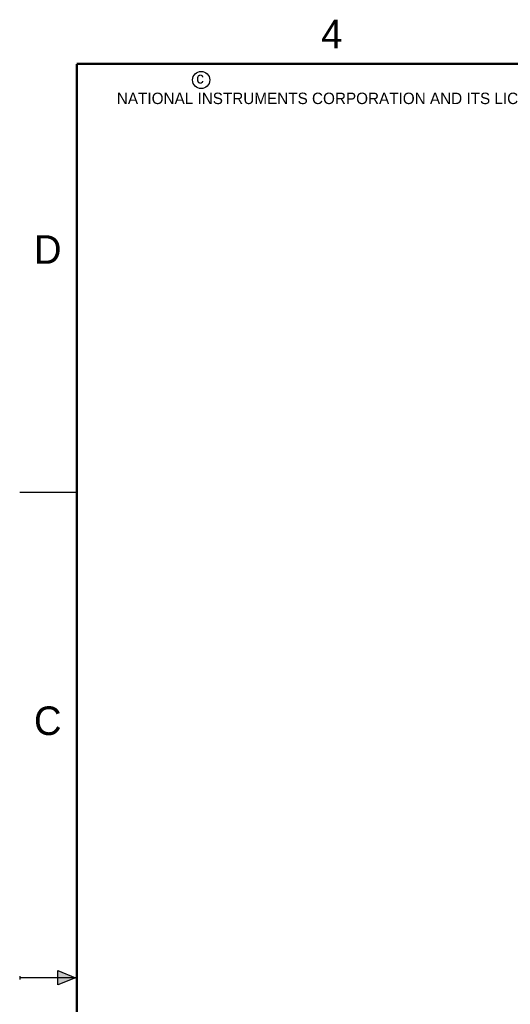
# Model space of a CAD drawing. Header units: inches. Extents: x 0 to 22, y 0 to 17.
# Tile 14 of 46: x 0 to 4.3, y 8.3 to 16.9. Entities that reach past the tile are written whole.
import ezdxf

# ---------------------------------------------------------------- set-up
doc = ezdxf.new("R2010")
doc.units = ezdxf.units.IN
doc.header["$LTSCALE"] = 1.21
doc.header["$MEASUREMENT"] = 0
doc.layers.get('0').update_dxf_attribs({"linetype": 'CONTINUOUS'})
doc.styles.add('TEXTSTYLE_2', font='txt')

msp = doc.modelspace()

# ---------------------------------------------------------------- hatches: boundary and pattern name
at = {"linetype": 'CONTINUOUS'}
msp.add_hatch(color=2, dxfattribs=at).paths.add_polyline_path([(0.3337, 8.5625), (0.49, 8.5), (0.3337, 8.4375)])

# ---------------------------------------------------------------- linework, layer by layer
at = {"color": 2, "linetype": 'CONTINUOUS'}
for p, q in [((0, 12.75), (0.5, 12.75)), ((0.3337, 8.4375), (0.3337, 8.5625)), ((0.3337, 8.5625), (0.49, 8.5)), ((0, 8.515), (0, 8.485)), ((0.49, 8.5), (0, 8.5)), ((0.49, 8.5), (0.3337, 8.4375))]:
    msp.add_line(p, q, dxfattribs=at)
at = {"color": 7, "linetype": 'CONTINUOUS', "const_width": 0.02}
for points in [[(0.5, 16.5), (0.5, 0.5)], [(21.5, 16.5), (0.5, 16.5)]]:
    msp.add_lwpolyline(points, dxfattribs=at)
at = {"color": 2, "linetype": 'CONTINUOUS'}
msp.add_circle((1.5893, 16.359), 0.0754, dxfattribs=at)

# ---------------------------------------------------------------- texts
at = {"color": 2, "linetype": 'CONTINUOUS', "attachment_point": 1, "line_spacing_factor": 0.9, "style": 'TEXTSTYLE_2'}
for s, insert, char_height, width in [('4', (2.64, 16.8869), 0.25, 0.25), ('c', (1.5463, 16.428), 0.1, 0.1), ('NATIONAL INSTRUMENTS CORPORATION AND ITS LICENSORS.  ALL RIGHTS RESERVED.', (0.851, 16.2482), 0.1, 7.3), ('D', (0.125, 15), 0.25, 0.25), ('C', (0.125, 10.875), 0.25, 0.25)]:
    msp.add_mtext(s, dxfattribs=dict(at, insert=insert, char_height=char_height, width=width))

doc.saveas('drawing.dxf')
